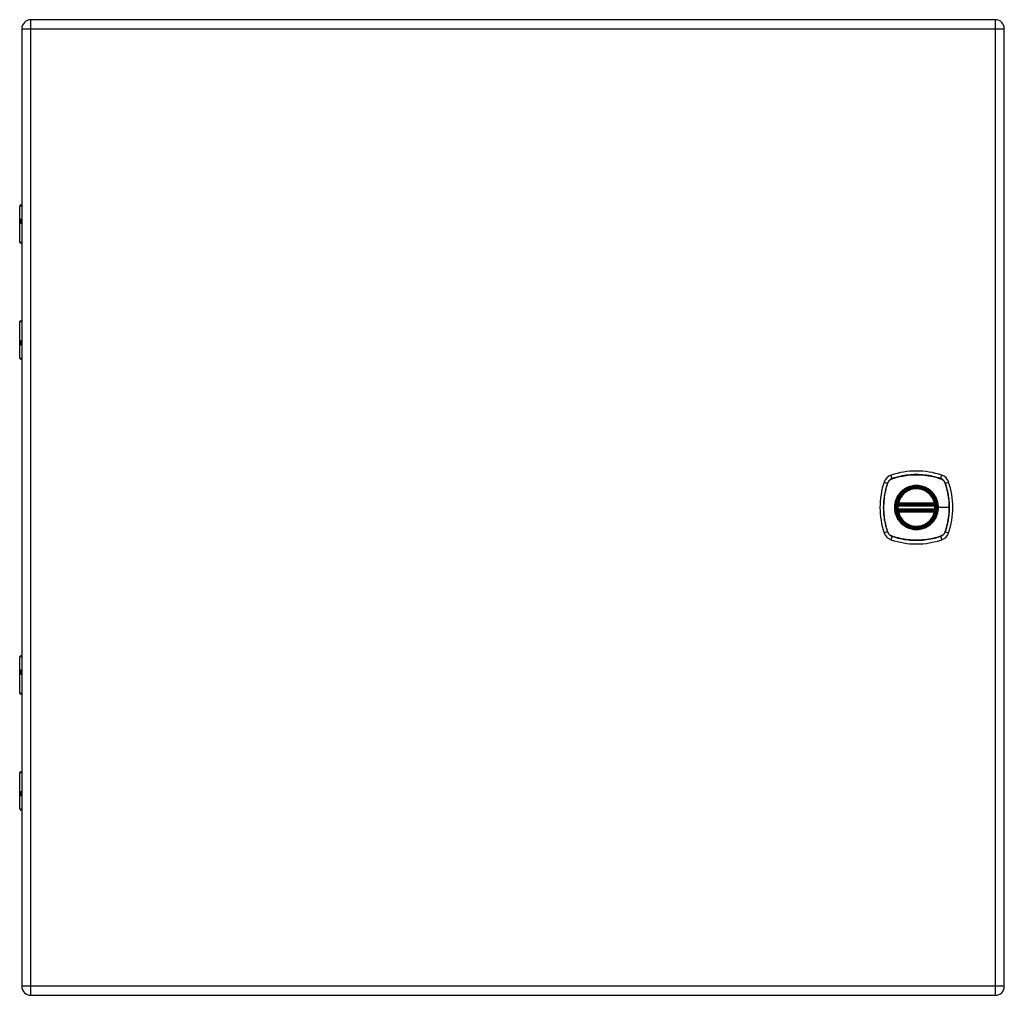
# Model space of a CAD drawing. Header units: inches. Extents: x 4 to 76.4, y 5.6 to 49.6.
# Tile 50 of 56: x 33.6 to 53, y 18.2 to 37.5. Entities that reach past the tile are written whole.
import ezdxf

# ---------------------------------------------------------------- set-up
doc = ezdxf.new("R2010")
doc.units = ezdxf.units.IN
doc.header["$LTSCALE"] = 4.856739
doc.header["$MEASUREMENT"] = 0
doc.layers.add('Visible Edges(ANSI)', color=7, linetype='Continuous', lineweight=25)
doc.layers.add('Visible Tangent Edges(ANSI)', color=7, linetype='Continuous', lineweight=25)

msp = doc.modelspace()

# ---------------------------------------------------------------- linework, layer by layer
at = {"layer": 'Visible Edges(ANSI)'}
for p, q in [((52.871, 37.506), (33.824, 37.506)), ((33.646, 37.328), (33.646, 18.421)), ((53.049, 18.421), (53.049, 37.328)), ((33.628, 33.849), (33.646, 33.849)), ((33.604, 33.113), (33.604, 33.825)), ((33.646, 33.552), (33.642, 33.552)), ((33.642, 33.499), (33.646, 33.499)), ((33.646, 33.093), (33.623, 33.093)), ((33.604, 30.826), (33.604, 31.539)), ((33.623, 31.558), (33.646, 31.558)), ((33.646, 31.152), (33.642, 31.152)), ((33.642, 31.099), (33.646, 31.099)), ((33.646, 30.802), (33.628, 30.802)), ((50.951, 27.923), (51.675, 27.923)), ((51.675, 27.827), (50.951, 27.827)), ((50.956, 27.947), (51.67, 27.947)), ((51.67, 27.803), (50.956, 27.803)), ((33.604, 24.211), (33.604, 24.923)), ((33.628, 24.947), (33.646, 24.947)), ((33.646, 24.65), (33.642, 24.65)), ((33.642, 24.597), (33.646, 24.597)), ((33.646, 24.192), (33.623, 24.192)), ((33.604, 21.924), (33.604, 22.637)), ((33.623, 22.656), (33.646, 22.656)), ((33.646, 22.25), (33.642, 22.25)), ((33.642, 22.198), (33.646, 22.198)), ((33.646, 21.9), (33.628, 21.9)), ((33.824, 18.243), (52.871, 18.243))]:
    msp.add_line(p, q, dxfattribs=at)
at = {"layer": 'Visible Edges(ANSI)', "flags": 128}
for points in [[(50.937, 27.94), (50.937, 27.94), (50.937, 27.94), (50.937, 27.94), (50.937, 27.939), (50.937, 27.939), (50.937, 27.938), (50.937, 27.937), (50.936, 27.936), (50.936, 27.935), (50.936, 27.934), (50.936, 27.933), (50.936, 27.931), (50.936, 27.93), (50.935, 27.928), (50.935, 27.927), (50.935, 27.925), (50.935, 27.923), (50.934, 27.922), (50.934, 27.92), (50.934, 27.918), (50.934, 27.916), (50.934, 27.914), (50.933, 27.912), (50.933, 27.91)], [(50.933, 27.84), (50.933, 27.838), (50.934, 27.836), (50.934, 27.835), (50.934, 27.833), (50.934, 27.831), (50.934, 27.829), (50.935, 27.827), (50.935, 27.825), (50.935, 27.824), (50.935, 27.822), (50.936, 27.821), (50.936, 27.819), (50.936, 27.818), (50.936, 27.817), (50.936, 27.815), (50.936, 27.814), (50.937, 27.814), (50.937, 27.813), (50.937, 27.812), (50.937, 27.811), (50.937, 27.811), (50.937, 27.811), (50.937, 27.811), (50.937, 27.81)], [(51.693, 27.91), (51.693, 27.912), (51.693, 27.914), (51.692, 27.916), (51.692, 27.918), (51.692, 27.92), (51.692, 27.922), (51.692, 27.923), (51.691, 27.925), (51.691, 27.927), (51.691, 27.928), (51.691, 27.93), (51.691, 27.931), (51.69, 27.933), (51.69, 27.934), (51.69, 27.935), (51.69, 27.936), (51.69, 27.937), (51.689, 27.938), (51.689, 27.939), (51.689, 27.939), (51.689, 27.94), (51.689, 27.94), (51.689, 27.94), (51.689, 27.94)], [(51.689, 27.81), (51.689, 27.811), (51.689, 27.811), (51.689, 27.811), (51.689, 27.811), (51.689, 27.812), (51.689, 27.813), (51.69, 27.814), (51.69, 27.814), (51.69, 27.815), (51.69, 27.817), (51.69, 27.818), (51.691, 27.819), (51.691, 27.821), (51.691, 27.822), (51.691, 27.824), (51.691, 27.825), (51.692, 27.827), (51.692, 27.829), (51.692, 27.831), (51.692, 27.833), (51.692, 27.835), (51.693, 27.836), (51.693, 27.838), (51.693, 27.84)]]:
    msp.add_lwpolyline(points, dxfattribs=at)
at = {"layer": 'Visible Edges(ANSI)'}
for radius in [0.39, 0.384]:
    msp.add_circle((51.313, 27.875), radius, dxfattribs=at)
for centre, radius, start, end in [((33.824, 37.328), 0.178, 90, 180), ((52.871, 37.328), 0.178, 0, 90), ((33.628, 33.825), 0.024, 90, 180), ((33.623, 33.113), 0.0192, 180, 270), ((33.623, 31.539), 0.0192, 90, 180), ((33.628, 30.826), 0.024, 180, 270), ((51.313, 27.035), 1.56, 71.2278, 108.7722), ((50.881, 28.308), 0.216, 108.7722, 161.2278), ((51.746, 28.308), 0.216, 18.7722, 71.2278), ((52.153, 27.875), 1.56, 161.2278, 198.7722), ((51.313, 27.875), 0.382, 13.6344, 166.3656), ((50.473, 27.875), 1.56, 341.2278, 18.7722), ((51.313, 27.875), 0.382, 174.7499, 185.2501), ((51.313, 27.875), 0.382, 166.3656, 170.216), ((50.951, 27.938), 0.0144, 170.216, 270), ((50.951, 27.813), 0.0144, 90, 189.784), ((51.313, 27.875), 0.382, 189.784, 193.6344), ((50.956, 27.962), 0.0144, 166.3656, 270), ((51.67, 27.962), 0.0144, 270, 13.6344), ((51.675, 27.938), 0.0144, 270, 9.784), ((51.675, 27.813), 0.0144, 350.216, 90), ((51.313, 27.875), 0.382, 9.784, 13.6344), ((51.313, 27.875), 0.382, 346.3656, 350.216), ((51.313, 27.875), 0.382, 354.7499, 5.2501), ((50.956, 27.789), 0.0144, 90, 193.6344), ((51.313, 27.875), 0.382, 193.6344, 346.3656), ((51.67, 27.789), 0.0144, 346.3656, 90), ((50.881, 27.443), 0.216, 198.7722, 251.2278), ((51.313, 28.715), 1.56, 251.2278, 288.7722), ((51.746, 27.443), 0.216, 288.7722, 341.2278), ((33.628, 24.923), 0.024, 90, 180), ((33.623, 24.211), 0.0192, 180, 270), ((33.623, 22.637), 0.0192, 90, 180), ((33.628, 21.924), 0.024, 180, 270), ((33.824, 18.421), 0.178, 180, 270), ((52.871, 18.421), 0.178, 270, 0)]:
    msp.add_arc(centre, radius, start, end, dxfattribs=at)
at = {"layer": 'Visible Tangent Edges(ANSI)'}
for p, q in [((33.824, 37.328), (33.824, 37.506)), ((52.871, 37.506), (52.871, 37.328)), ((33.646, 37.328), (33.824, 37.328)), ((33.824, 37.328), (52.871, 37.328)), ((33.824, 18.421), (33.824, 37.328)), ((52.871, 37.328), (53.049, 37.328)), ((52.871, 37.328), (52.871, 18.421)), ((33.646, 33.825), (33.604, 33.825)), ((33.632, 33.564), (33.646, 33.564)), ((33.646, 33.487), (33.632, 33.487)), ((33.604, 33.113), (33.646, 33.113)), ((33.646, 31.539), (33.604, 31.539)), ((33.632, 31.164), (33.646, 31.164)), ((33.646, 31.087), (33.632, 31.087)), ((33.604, 30.826), (33.646, 30.826)), ((50.834, 28.445), (50.811, 28.512)), ((50.835, 28.443), (50.835, 28.443)), ((51.791, 28.443), (51.791, 28.443)), ((51.792, 28.445), (51.815, 28.512)), ((50.676, 28.377), (50.743, 28.354)), ((50.746, 28.353), (50.746, 28.354)), ((51.881, 28.354), (51.881, 28.353)), ((51.883, 28.354), (51.95, 28.377)), ((50.948, 27.909), (50.933, 27.91)), ((50.948, 27.842), (50.933, 27.84)), ((50.944, 27.939), (50.937, 27.94)), ((50.937, 27.81), (50.944, 27.812)), ((50.942, 27.965), (50.956, 27.962)), ((50.948, 27.909), (51.679, 27.909)), ((51.679, 27.842), (50.948, 27.842)), ((50.951, 27.923), (50.951, 27.936)), ((50.951, 27.815), (50.951, 27.827)), ((50.956, 27.947), (50.956, 27.962)), ((51.67, 27.962), (50.956, 27.962)), ((50.956, 27.935), (50.956, 27.947)), ((50.956, 27.935), (51.67, 27.935)), ((50.956, 27.803), (50.956, 27.815)), ((51.67, 27.815), (50.956, 27.815)), ((51.67, 27.962), (51.684, 27.965)), ((51.67, 27.962), (51.67, 27.947)), ((51.67, 27.947), (51.67, 27.935)), ((51.67, 27.815), (51.67, 27.803)), ((51.675, 27.936), (51.675, 27.923)), ((51.675, 27.827), (51.675, 27.815)), ((51.693, 27.91), (51.679, 27.909)), ((51.693, 27.84), (51.679, 27.842)), ((51.689, 27.94), (51.682, 27.939)), ((51.682, 27.812), (51.689, 27.81)), ((51.742, 27.875), (51.748, 27.875)), ((51.96, 27.875), (51.748, 27.875)), ((50.956, 27.789), (50.942, 27.785)), ((50.956, 27.789), (50.956, 27.803)), ((50.956, 27.789), (51.67, 27.789)), ((51.67, 27.803), (51.67, 27.789)), ((51.684, 27.785), (51.67, 27.789)), ((50.743, 27.396), (50.676, 27.373)), ((50.746, 27.397), (50.746, 27.397)), ((50.834, 27.305), (50.811, 27.238)), ((50.835, 27.308), (50.835, 27.308)), ((51.791, 27.308), (51.791, 27.308)), ((51.792, 27.305), (51.815, 27.238)), ((51.881, 27.397), (51.881, 27.397)), ((51.883, 27.396), (51.95, 27.373)), ((33.646, 24.923), (33.604, 24.923)), ((33.632, 24.662), (33.646, 24.662)), ((33.646, 24.585), (33.632, 24.585)), ((33.604, 24.211), (33.646, 24.211)), ((33.646, 22.637), (33.604, 22.637)), ((33.632, 22.262), (33.646, 22.262)), ((33.646, 22.186), (33.632, 22.186)), ((33.604, 21.924), (33.646, 21.924)), ((33.824, 18.421), (33.646, 18.421)), ((33.824, 18.243), (33.824, 18.421)), ((52.871, 18.421), (33.824, 18.421)), ((52.871, 18.421), (52.871, 18.243)), ((53.049, 18.421), (52.871, 18.421))]:
    msp.add_line(p, q, dxfattribs=at)
at = {"layer": 'Visible Tangent Edges(ANSI)', "flags": 128}
for points in [[(33.632, 33.564), (33.629, 33.563), (33.627, 33.563), (33.624, 33.561), (33.622, 33.559), (33.621, 33.556), (33.619, 33.553), (33.618, 33.549), (33.617, 33.545), (33.616, 33.541), (33.615, 33.536), (33.615, 33.53), (33.615, 33.525), (33.615, 33.52), (33.615, 33.515), (33.616, 33.51), (33.617, 33.505), (33.618, 33.501), (33.619, 33.497), (33.621, 33.494), (33.622, 33.492), (33.624, 33.489), (33.627, 33.488), (33.629, 33.487), (33.632, 33.487)], [(33.642, 33.499), (33.64, 33.499), (33.638, 33.5), (33.635, 33.501), (33.633, 33.502), (33.632, 33.504), (33.63, 33.506), (33.629, 33.509), (33.628, 33.512), (33.627, 33.515), (33.626, 33.518), (33.626, 33.522), (33.626, 33.525), (33.626, 33.529), (33.626, 33.532), (33.627, 33.536), (33.628, 33.539), (33.629, 33.542), (33.63, 33.544), (33.632, 33.547), (33.633, 33.548), (33.635, 33.55), (33.638, 33.551), (33.64, 33.551), (33.642, 33.552)], [(33.632, 31.164), (33.629, 31.164), (33.627, 31.163), (33.624, 31.162), (33.622, 31.16), (33.621, 31.157), (33.619, 31.154), (33.618, 31.15), (33.617, 31.146), (33.616, 31.141), (33.615, 31.136), (33.615, 31.131), (33.615, 31.126), (33.615, 31.121), (33.615, 31.115), (33.616, 31.111), (33.617, 31.106), (33.618, 31.102), (33.619, 31.098), (33.621, 31.095), (33.622, 31.092), (33.624, 31.09), (33.627, 31.089), (33.629, 31.088), (33.632, 31.087)], [(33.642, 31.099), (33.64, 31.1), (33.638, 31.1), (33.635, 31.101), (33.633, 31.103), (33.632, 31.104), (33.63, 31.107), (33.629, 31.109), (33.628, 31.112), (33.627, 31.115), (33.626, 31.119), (33.626, 31.122), (33.626, 31.126), (33.626, 31.129), (33.626, 31.133), (33.627, 31.136), (33.628, 31.14), (33.629, 31.142), (33.63, 31.145), (33.632, 31.147), (33.633, 31.149), (33.635, 31.15), (33.638, 31.151), (33.64, 31.152), (33.642, 31.152)], [(50.834, 28.445), (50.829, 28.443), (50.824, 28.441), (50.819, 28.439), (50.814, 28.437), (50.809, 28.434), (50.804, 28.431), (50.799, 28.428), (50.795, 28.425), (50.79, 28.422), (50.786, 28.418), (50.782, 28.414), (50.778, 28.411), (50.774, 28.407), (50.77, 28.402), (50.767, 28.398), (50.763, 28.394), (50.76, 28.389), (50.757, 28.384), (50.754, 28.38), (50.752, 28.375), (50.749, 28.37), (50.747, 28.365), (50.745, 28.36), (50.743, 28.354)], [(50.746, 28.354), (50.748, 28.359), (50.75, 28.364), (50.752, 28.369), (50.754, 28.374), (50.757, 28.378), (50.76, 28.383), (50.763, 28.387), (50.766, 28.392), (50.769, 28.396), (50.773, 28.4), (50.776, 28.404), (50.78, 28.408), (50.784, 28.412), (50.788, 28.416), (50.792, 28.419), (50.796, 28.423), (50.801, 28.426), (50.805, 28.429), (50.81, 28.431), (50.815, 28.434), (50.82, 28.436), (50.825, 28.439), (50.83, 28.441), (50.835, 28.443)], [(51.792, 28.445), (51.754, 28.458), (51.715, 28.469), (51.675, 28.48), (51.636, 28.489), (51.596, 28.497), (51.555, 28.504), (51.515, 28.51), (51.475, 28.515), (51.434, 28.519), (51.393, 28.522), (51.353, 28.523), (51.312, 28.524), (51.272, 28.523), (51.231, 28.522), (51.191, 28.519), (51.15, 28.515), (51.11, 28.51), (51.07, 28.504), (51.03, 28.497), (50.99, 28.489), (50.951, 28.479), (50.911, 28.469), (50.873, 28.458), (50.834, 28.445)], [(50.835, 28.443), (50.874, 28.455), (50.913, 28.467), (50.952, 28.477), (50.991, 28.487), (51.031, 28.495), (51.07, 28.502), (51.11, 28.508), (51.151, 28.513), (51.191, 28.517), (51.231, 28.52), (51.272, 28.522), (51.312, 28.522), (51.353, 28.522), (51.393, 28.52), (51.434, 28.517), (51.474, 28.513), (51.515, 28.508), (51.555, 28.502), (51.595, 28.495), (51.635, 28.487), (51.674, 28.477), (51.714, 28.467), (51.752, 28.455), (51.791, 28.443)], [(51.791, 28.443), (51.797, 28.441), (51.802, 28.439), (51.807, 28.436), (51.811, 28.434), (51.816, 28.431), (51.821, 28.429), (51.825, 28.426), (51.83, 28.423), (51.834, 28.419), (51.838, 28.416), (51.842, 28.412), (51.846, 28.408), (51.85, 28.404), (51.854, 28.4), (51.857, 28.396), (51.86, 28.392), (51.864, 28.387), (51.866, 28.383), (51.869, 28.378), (51.872, 28.374), (51.874, 28.369), (51.877, 28.364), (51.879, 28.359), (51.881, 28.354)], [(51.883, 28.354), (51.881, 28.36), (51.879, 28.365), (51.877, 28.37), (51.874, 28.375), (51.872, 28.38), (51.869, 28.384), (51.866, 28.389), (51.863, 28.394), (51.859, 28.398), (51.856, 28.402), (51.852, 28.407), (51.848, 28.411), (51.844, 28.414), (51.84, 28.418), (51.836, 28.422), (51.832, 28.425), (51.827, 28.428), (51.822, 28.431), (51.818, 28.434), (51.813, 28.437), (51.808, 28.439), (51.803, 28.441), (51.798, 28.443), (51.792, 28.445)], [(50.743, 28.354), (50.731, 28.316), (50.719, 28.277), (50.709, 28.237), (50.7, 28.198), (50.691, 28.158), (50.684, 28.118), (50.678, 28.077), (50.673, 28.037), (50.669, 27.996), (50.667, 27.956), (50.665, 27.915), (50.664, 27.874), (50.665, 27.834), (50.667, 27.793), (50.67, 27.753), (50.673, 27.712), (50.678, 27.672), (50.684, 27.632), (50.691, 27.592), (50.7, 27.552), (50.709, 27.513), (50.719, 27.474), (50.731, 27.435), (50.743, 27.396)], [(50.746, 27.397), (50.733, 27.436), (50.722, 27.475), (50.711, 27.514), (50.702, 27.553), (50.693, 27.593), (50.686, 27.633), (50.68, 27.673), (50.675, 27.713), (50.671, 27.753), (50.668, 27.793), (50.667, 27.834), (50.666, 27.874), (50.667, 27.915), (50.668, 27.955), (50.671, 27.996), (50.675, 28.036), (50.68, 28.077), (50.686, 28.117), (50.693, 28.157), (50.702, 28.197), (50.711, 28.236), (50.721, 28.276), (50.733, 28.315), (50.746, 28.353)], [(51.742, 27.875), (51.732, 27.78), (51.7, 27.689), (51.649, 27.607), (51.581, 27.539), (51.499, 27.488), (51.408, 27.457), (51.313, 27.446), (51.217, 27.457), (51.126, 27.489), (51.045, 27.54), (50.977, 27.608), (50.926, 27.689), (50.895, 27.78), (50.884, 27.875), (50.895, 27.971), (50.927, 28.062), (50.978, 28.144), (51.045, 28.211), (51.127, 28.262), (51.218, 28.294), (51.313, 28.304), (51.409, 28.294), (51.5, 28.262), (51.581, 28.211), (51.649, 28.143), (51.7, 28.062), (51.732, 27.971), (51.742, 27.875)], [(51.036, 28.21), (51.033, 28.208), (51.031, 28.206), (51.028, 28.203), (51.025, 28.201), (51.023, 28.199), (51.02, 28.197), (51.018, 28.194), (51.015, 28.192), (51.013, 28.19), (51.011, 28.187), (51.008, 28.185), (51.006, 28.183), (51.003, 28.18), (51.001, 28.178), (50.999, 28.175), (50.996, 28.173), (50.994, 28.17), (50.992, 28.168), (50.989, 28.165), (50.987, 28.163), (50.985, 28.16), (50.983, 28.158), (50.981, 28.155), (50.978, 28.153)], [(51.591, 28.21), (51.571, 28.225), (51.55, 28.24), (51.529, 28.253), (51.507, 28.265), (51.484, 28.275), (51.461, 28.284), (51.437, 28.292), (51.413, 28.299), (51.388, 28.304), (51.363, 28.307), (51.338, 28.31), (51.313, 28.31), (51.288, 28.31), (51.263, 28.307), (51.238, 28.304), (51.213, 28.299), (51.189, 28.292), (51.165, 28.284), (51.142, 28.275), (51.119, 28.265), (51.097, 28.253), (51.076, 28.24), (51.055, 28.225), (51.036, 28.21)], [(51.648, 28.153), (51.646, 28.155), (51.643, 28.158), (51.641, 28.16), (51.639, 28.163), (51.637, 28.165), (51.635, 28.168), (51.632, 28.17), (51.63, 28.173), (51.628, 28.175), (51.625, 28.178), (51.623, 28.18), (51.62, 28.183), (51.618, 28.185), (51.616, 28.187), (51.613, 28.19), (51.611, 28.192), (51.608, 28.194), (51.606, 28.197), (51.603, 28.199), (51.601, 28.201), (51.598, 28.203), (51.596, 28.206), (51.593, 28.208), (51.591, 28.21)], [(51.881, 28.353), (51.887, 28.334), (51.893, 28.315), (51.899, 28.295), (51.905, 28.276), (51.91, 28.256), (51.915, 28.237), (51.92, 28.217), (51.925, 28.197), (51.929, 28.178), (51.933, 28.158), (51.937, 28.138), (51.94, 28.118), (51.943, 28.098), (51.946, 28.078), (51.949, 28.057), (51.951, 28.037), (51.953, 28.017), (51.955, 27.997), (51.957, 27.977), (51.958, 27.956), (51.959, 27.936), (51.96, 27.916), (51.96, 27.896), (51.96, 27.875)], [(51.883, 27.396), (51.896, 27.435), (51.907, 27.474), (51.917, 27.513), (51.927, 27.553), (51.935, 27.593), (51.942, 27.633), (51.948, 27.673), (51.953, 27.714), (51.957, 27.754), (51.96, 27.795), (51.961, 27.835), (51.962, 27.876), (51.961, 27.916), (51.96, 27.957), (51.957, 27.998), (51.953, 28.038), (51.948, 28.078), (51.942, 28.119), (51.935, 28.159), (51.927, 28.198), (51.917, 28.238), (51.907, 28.277), (51.896, 28.316), (51.883, 28.354)], [(50.978, 28.153), (50.963, 28.133), (50.949, 28.112), (50.936, 28.091), (50.924, 28.069), (50.913, 28.046), (50.904, 28.023), (50.896, 27.999), (50.89, 27.975), (50.885, 27.95), (50.881, 27.925), (50.879, 27.9), (50.878, 27.875), (50.879, 27.85), (50.881, 27.825), (50.885, 27.8), (50.89, 27.776), (50.896, 27.751), (50.904, 27.728), (50.913, 27.704), (50.924, 27.681), (50.936, 27.659), (50.949, 27.638), (50.963, 27.618), (50.978, 27.598)], [(51.748, 27.875), (51.748, 27.888), (51.747, 27.9), (51.746, 27.913), (51.745, 27.925), (51.744, 27.938), (51.742, 27.95), (51.739, 27.963), (51.737, 27.975), (51.733, 27.987), (51.73, 27.999), (51.726, 28.011), (51.722, 28.023), (51.718, 28.034), (51.713, 28.046), (51.708, 28.058), (51.703, 28.069), (51.697, 28.08), (51.691, 28.091), (51.684, 28.102), (51.678, 28.112), (51.671, 28.123), (51.663, 28.133), (51.656, 28.143), (51.648, 28.153)], [(50.942, 27.965), (50.942, 27.964), (50.942, 27.963), (50.942, 27.962), (50.941, 27.961), (50.941, 27.959), (50.941, 27.958), (50.941, 27.957), (50.941, 27.956), (50.941, 27.955), (50.941, 27.954), (50.941, 27.953), (50.941, 27.951), (50.941, 27.95), (50.941, 27.949), (50.941, 27.948), (50.942, 27.947), (50.942, 27.946), (50.942, 27.945), (50.942, 27.944), (50.943, 27.943), (50.943, 27.942), (50.944, 27.941), (50.944, 27.94), (50.944, 27.939)], [(50.944, 27.812), (50.944, 27.811), (50.944, 27.81), (50.943, 27.809), (50.943, 27.808), (50.942, 27.807), (50.942, 27.806), (50.942, 27.805), (50.942, 27.804), (50.941, 27.803), (50.941, 27.801), (50.941, 27.8), (50.941, 27.799), (50.941, 27.798), (50.941, 27.797), (50.941, 27.796), (50.941, 27.795), (50.941, 27.793), (50.941, 27.792), (50.941, 27.791), (50.941, 27.79), (50.942, 27.789), (50.942, 27.788), (50.942, 27.786), (50.942, 27.785)], [(50.944, 27.939), (50.945, 27.939), (50.945, 27.938), (50.945, 27.938), (50.945, 27.938), (50.946, 27.938), (50.946, 27.938), (50.946, 27.938), (50.946, 27.937), (50.947, 27.937), (50.947, 27.937), (50.947, 27.937), (50.948, 27.937), (50.948, 27.937), (50.948, 27.937), (50.948, 27.936), (50.949, 27.936), (50.949, 27.936), (50.949, 27.936), (50.95, 27.936), (50.95, 27.936), (50.95, 27.936), (50.951, 27.936), (50.951, 27.936), (50.951, 27.936)], [(50.951, 27.815), (50.951, 27.815), (50.951, 27.815), (50.95, 27.815), (50.95, 27.815), (50.95, 27.815), (50.949, 27.814), (50.949, 27.814), (50.949, 27.814), (50.948, 27.814), (50.948, 27.814), (50.948, 27.814), (50.948, 27.814), (50.947, 27.814), (50.947, 27.813), (50.947, 27.813), (50.946, 27.813), (50.946, 27.813), (50.946, 27.813), (50.946, 27.813), (50.945, 27.812), (50.945, 27.812), (50.945, 27.812), (50.945, 27.812), (50.944, 27.812)], [(50.948, 27.909), (50.948, 27.91), (50.948, 27.911), (50.948, 27.912), (50.948, 27.913), (50.949, 27.913), (50.949, 27.914), (50.949, 27.915), (50.949, 27.916), (50.949, 27.917), (50.95, 27.918), (50.95, 27.918), (50.95, 27.919), (50.95, 27.92), (50.95, 27.92), (50.951, 27.921), (50.951, 27.921), (50.951, 27.922), (50.951, 27.922), (50.951, 27.922), (50.951, 27.923), (50.951, 27.923), (50.951, 27.923), (50.951, 27.923), (50.951, 27.923)], [(50.951, 27.827), (50.951, 27.827), (50.951, 27.827), (50.951, 27.828), (50.951, 27.828), (50.951, 27.828), (50.951, 27.828), (50.951, 27.829), (50.951, 27.829), (50.951, 27.83), (50.95, 27.83), (50.95, 27.831), (50.95, 27.832), (50.95, 27.832), (50.95, 27.833), (50.949, 27.834), (50.949, 27.834), (50.949, 27.835), (50.949, 27.836), (50.949, 27.837), (50.948, 27.838), (50.948, 27.839), (50.948, 27.84), (50.948, 27.841), (50.948, 27.842)], [(50.951, 27.936), (50.952, 27.936), (50.952, 27.936), (50.952, 27.936), (50.952, 27.935), (50.952, 27.935), (50.953, 27.935), (50.953, 27.935), (50.953, 27.935), (50.953, 27.935), (50.953, 27.935), (50.954, 27.935), (50.954, 27.935), (50.954, 27.935), (50.954, 27.935), (50.954, 27.935), (50.955, 27.935), (50.955, 27.935), (50.955, 27.935), (50.955, 27.935), (50.956, 27.935), (50.956, 27.935), (50.956, 27.935), (50.956, 27.935), (50.956, 27.935)], [(50.956, 27.815), (50.956, 27.815), (50.956, 27.815), (50.956, 27.815), (50.956, 27.815), (50.955, 27.815), (50.955, 27.815), (50.955, 27.815), (50.955, 27.815), (50.954, 27.815), (50.954, 27.815), (50.954, 27.815), (50.954, 27.815), (50.954, 27.815), (50.953, 27.815), (50.953, 27.815), (50.953, 27.815), (50.953, 27.815), (50.953, 27.815), (50.952, 27.815), (50.952, 27.815), (50.952, 27.815), (50.952, 27.815), (50.952, 27.815), (50.951, 27.815)], [(51.648, 27.598), (51.656, 27.608), (51.663, 27.618), (51.671, 27.628), (51.678, 27.638), (51.684, 27.649), (51.691, 27.66), (51.697, 27.671), (51.703, 27.682), (51.708, 27.693), (51.713, 27.705), (51.718, 27.716), (51.722, 27.728), (51.726, 27.74), (51.73, 27.752), (51.734, 27.764), (51.737, 27.776), (51.739, 27.788), (51.742, 27.8), (51.744, 27.813), (51.745, 27.825), (51.747, 27.838), (51.747, 27.85), (51.748, 27.863), (51.748, 27.875)], [(51.67, 27.935), (51.67, 27.935), (51.67, 27.935), (51.671, 27.935), (51.671, 27.935), (51.671, 27.935), (51.671, 27.935), (51.671, 27.935), (51.672, 27.935), (51.672, 27.935), (51.672, 27.935), (51.672, 27.935), (51.672, 27.935), (51.673, 27.935), (51.673, 27.935), (51.673, 27.935), (51.673, 27.935), (51.673, 27.935), (51.674, 27.935), (51.674, 27.935), (51.674, 27.935), (51.674, 27.936), (51.674, 27.936), (51.675, 27.936), (51.675, 27.936)], [(51.675, 27.815), (51.675, 27.815), (51.674, 27.815), (51.674, 27.815), (51.674, 27.815), (51.674, 27.815), (51.674, 27.815), (51.673, 27.815), (51.673, 27.815), (51.673, 27.815), (51.673, 27.815), (51.673, 27.815), (51.672, 27.815), (51.672, 27.815), (51.672, 27.815), (51.672, 27.815), (51.672, 27.815), (51.671, 27.815), (51.671, 27.815), (51.671, 27.815), (51.671, 27.815), (51.671, 27.815), (51.67, 27.815), (51.67, 27.815), (51.67, 27.815)], [(51.675, 27.936), (51.675, 27.936), (51.676, 27.936), (51.676, 27.936), (51.676, 27.936), (51.677, 27.936), (51.677, 27.936), (51.677, 27.936), (51.677, 27.936), (51.678, 27.936), (51.678, 27.937), (51.678, 27.937), (51.679, 27.937), (51.679, 27.937), (51.679, 27.937), (51.68, 27.937), (51.68, 27.937), (51.68, 27.938), (51.68, 27.938), (51.681, 27.938), (51.681, 27.938), (51.681, 27.938), (51.681, 27.938), (51.682, 27.939), (51.682, 27.939)], [(51.675, 27.923), (51.675, 27.923), (51.675, 27.923), (51.675, 27.923), (51.675, 27.923), (51.675, 27.922), (51.675, 27.922), (51.675, 27.922), (51.676, 27.921), (51.676, 27.921), (51.676, 27.92), (51.676, 27.92), (51.676, 27.919), (51.676, 27.918), (51.677, 27.918), (51.677, 27.917), (51.677, 27.916), (51.677, 27.915), (51.678, 27.914), (51.678, 27.913), (51.678, 27.913), (51.678, 27.912), (51.678, 27.911), (51.679, 27.91), (51.679, 27.909)], [(51.679, 27.842), (51.679, 27.841), (51.678, 27.84), (51.678, 27.839), (51.678, 27.838), (51.678, 27.837), (51.678, 27.836), (51.677, 27.835), (51.677, 27.834), (51.677, 27.834), (51.677, 27.833), (51.676, 27.832), (51.676, 27.832), (51.676, 27.831), (51.676, 27.83), (51.676, 27.83), (51.676, 27.829), (51.675, 27.829), (51.675, 27.828), (51.675, 27.828), (51.675, 27.828), (51.675, 27.828), (51.675, 27.827), (51.675, 27.827), (51.675, 27.827)], [(51.682, 27.812), (51.682, 27.812), (51.681, 27.812), (51.681, 27.812), (51.681, 27.812), (51.681, 27.813), (51.68, 27.813), (51.68, 27.813), (51.68, 27.813), (51.68, 27.813), (51.679, 27.813), (51.679, 27.814), (51.679, 27.814), (51.678, 27.814), (51.678, 27.814), (51.678, 27.814), (51.677, 27.814), (51.677, 27.814), (51.677, 27.814), (51.677, 27.815), (51.676, 27.815), (51.676, 27.815), (51.676, 27.815), (51.675, 27.815), (51.675, 27.815)], [(51.682, 27.939), (51.682, 27.94), (51.683, 27.941), (51.683, 27.942), (51.684, 27.943), (51.684, 27.944), (51.684, 27.945), (51.684, 27.946), (51.685, 27.947), (51.685, 27.948), (51.685, 27.949), (51.685, 27.95), (51.685, 27.951), (51.685, 27.953), (51.685, 27.954), (51.685, 27.955), (51.685, 27.956), (51.685, 27.957), (51.685, 27.958), (51.685, 27.959), (51.685, 27.961), (51.685, 27.962), (51.684, 27.963), (51.684, 27.964), (51.684, 27.965)], [(51.684, 27.785), (51.684, 27.786), (51.684, 27.788), (51.685, 27.789), (51.685, 27.79), (51.685, 27.791), (51.685, 27.792), (51.685, 27.793), (51.685, 27.795), (51.685, 27.796), (51.685, 27.797), (51.685, 27.798), (51.685, 27.799), (51.685, 27.8), (51.685, 27.801), (51.685, 27.803), (51.685, 27.804), (51.684, 27.805), (51.684, 27.806), (51.684, 27.807), (51.684, 27.808), (51.683, 27.809), (51.683, 27.81), (51.682, 27.811), (51.682, 27.812)], [(51.96, 27.875), (51.96, 27.855), (51.96, 27.835), (51.959, 27.815), (51.958, 27.794), (51.957, 27.774), (51.955, 27.754), (51.953, 27.734), (51.951, 27.714), (51.949, 27.693), (51.946, 27.673), (51.943, 27.653), (51.94, 27.633), (51.937, 27.613), (51.933, 27.593), (51.929, 27.573), (51.925, 27.553), (51.92, 27.534), (51.915, 27.514), (51.91, 27.494), (51.905, 27.475), (51.899, 27.455), (51.893, 27.436), (51.887, 27.417), (51.881, 27.397)], [(50.978, 27.598), (50.981, 27.595), (50.983, 27.593), (50.985, 27.59), (50.987, 27.588), (50.989, 27.585), (50.992, 27.583), (50.994, 27.58), (50.996, 27.578), (50.999, 27.575), (51.001, 27.573), (51.003, 27.57), (51.006, 27.568), (51.008, 27.566), (51.011, 27.563), (51.013, 27.561), (51.015, 27.558), (51.018, 27.556), (51.02, 27.554), (51.023, 27.552), (51.025, 27.549), (51.028, 27.547), (51.031, 27.545), (51.033, 27.543), (51.036, 27.541)], [(51.036, 27.541), (51.055, 27.525), (51.076, 27.511), (51.097, 27.498), (51.12, 27.486), (51.142, 27.475), (51.166, 27.466), (51.19, 27.458), (51.214, 27.452), (51.238, 27.447), (51.263, 27.443), (51.288, 27.441), (51.313, 27.44), (51.338, 27.441), (51.363, 27.443), (51.388, 27.447), (51.413, 27.452), (51.437, 27.458), (51.461, 27.466), (51.484, 27.475), (51.507, 27.486), (51.529, 27.498), (51.55, 27.511), (51.571, 27.525), (51.591, 27.541)], [(51.591, 27.541), (51.593, 27.543), (51.596, 27.545), (51.598, 27.547), (51.601, 27.549), (51.603, 27.552), (51.606, 27.554), (51.608, 27.556), (51.611, 27.558), (51.613, 27.561), (51.616, 27.563), (51.618, 27.565), (51.62, 27.568), (51.623, 27.57), (51.625, 27.573), (51.628, 27.575), (51.63, 27.578), (51.632, 27.58), (51.634, 27.583), (51.637, 27.585), (51.639, 27.588), (51.641, 27.59), (51.643, 27.593), (51.646, 27.595), (51.648, 27.598)], [(50.743, 27.396), (50.745, 27.391), (50.747, 27.386), (50.749, 27.381), (50.752, 27.376), (50.754, 27.371), (50.757, 27.366), (50.76, 27.361), (50.763, 27.357), (50.767, 27.352), (50.77, 27.348), (50.774, 27.344), (50.778, 27.34), (50.782, 27.336), (50.786, 27.333), (50.79, 27.329), (50.795, 27.326), (50.799, 27.322), (50.804, 27.319), (50.809, 27.317), (50.814, 27.314), (50.819, 27.312), (50.824, 27.309), (50.829, 27.307), (50.834, 27.305)], [(50.835, 27.308), (50.83, 27.31), (50.825, 27.312), (50.82, 27.314), (50.815, 27.316), (50.81, 27.319), (50.805, 27.322), (50.801, 27.325), (50.796, 27.328), (50.792, 27.331), (50.788, 27.335), (50.784, 27.338), (50.78, 27.342), (50.776, 27.346), (50.773, 27.35), (50.769, 27.354), (50.766, 27.359), (50.763, 27.363), (50.76, 27.368), (50.757, 27.372), (50.754, 27.377), (50.752, 27.382), (50.75, 27.387), (50.748, 27.392), (50.746, 27.397)], [(50.834, 27.305), (50.873, 27.293), (50.912, 27.281), (50.951, 27.271), (50.991, 27.262), (51.031, 27.253), (51.071, 27.246), (51.111, 27.24), (51.152, 27.235), (51.192, 27.232), (51.233, 27.229), (51.273, 27.227), (51.314, 27.227), (51.355, 27.227), (51.395, 27.229), (51.436, 27.232), (51.476, 27.236), (51.516, 27.24), (51.556, 27.247), (51.596, 27.254), (51.636, 27.262), (51.676, 27.271), (51.715, 27.281), (51.754, 27.293), (51.792, 27.305)], [(51.791, 27.308), (51.752, 27.295), (51.714, 27.284), (51.675, 27.273), (51.635, 27.264), (51.596, 27.256), (51.556, 27.248), (51.516, 27.242), (51.476, 27.237), (51.435, 27.233), (51.395, 27.231), (51.354, 27.229), (51.314, 27.228), (51.274, 27.229), (51.233, 27.23), (51.192, 27.233), (51.152, 27.237), (51.112, 27.242), (51.071, 27.248), (51.031, 27.255), (50.991, 27.264), (50.952, 27.273), (50.913, 27.284), (50.874, 27.295), (50.835, 27.308)], [(51.881, 27.397), (51.879, 27.392), (51.877, 27.387), (51.874, 27.382), (51.872, 27.377), (51.869, 27.372), (51.866, 27.368), (51.864, 27.363), (51.86, 27.359), (51.857, 27.354), (51.854, 27.35), (51.85, 27.346), (51.846, 27.342), (51.842, 27.338), (51.838, 27.335), (51.834, 27.331), (51.83, 27.328), (51.825, 27.325), (51.821, 27.322), (51.816, 27.319), (51.811, 27.316), (51.807, 27.314), (51.802, 27.312), (51.797, 27.31), (51.791, 27.308)], [(51.792, 27.305), (51.798, 27.307), (51.803, 27.309), (51.808, 27.312), (51.813, 27.314), (51.818, 27.317), (51.822, 27.319), (51.827, 27.322), (51.832, 27.326), (51.836, 27.329), (51.84, 27.333), (51.844, 27.336), (51.848, 27.34), (51.852, 27.344), (51.856, 27.348), (51.859, 27.352), (51.863, 27.357), (51.866, 27.361), (51.869, 27.366), (51.872, 27.371), (51.874, 27.376), (51.877, 27.381), (51.879, 27.386), (51.881, 27.391), (51.883, 27.396)], [(33.632, 24.662), (33.629, 24.662), (33.627, 24.661), (33.624, 24.659), (33.622, 24.657), (33.621, 24.655), (33.619, 24.651), (33.618, 24.648), (33.617, 24.643), (33.616, 24.639), (33.615, 24.634), (33.615, 24.629), (33.615, 24.623), (33.615, 24.618), (33.615, 24.613), (33.616, 24.608), (33.617, 24.604), (33.618, 24.599), (33.619, 24.596), (33.621, 24.592), (33.622, 24.59), (33.624, 24.588), (33.627, 24.586), (33.629, 24.585), (33.632, 24.585)], [(33.642, 24.597), (33.64, 24.597), (33.638, 24.598), (33.635, 24.599), (33.633, 24.6), (33.632, 24.602), (33.63, 24.604), (33.629, 24.607), (33.628, 24.61), (33.627, 24.613), (33.626, 24.616), (33.626, 24.62), (33.626, 24.623), (33.626, 24.627), (33.626, 24.631), (33.627, 24.634), (33.628, 24.637), (33.629, 24.64), (33.63, 24.643), (33.632, 24.645), (33.633, 24.647), (33.635, 24.648), (33.638, 24.649), (33.64, 24.65), (33.642, 24.65)], [(33.632, 22.262), (33.629, 22.262), (33.627, 22.261), (33.624, 22.26), (33.622, 22.258), (33.621, 22.255), (33.619, 22.252), (33.618, 22.248), (33.617, 22.244), (33.616, 22.239), (33.615, 22.234), (33.615, 22.229), (33.615, 22.224), (33.615, 22.219), (33.615, 22.214), (33.616, 22.209), (33.617, 22.204), (33.618, 22.2), (33.619, 22.196), (33.621, 22.193), (33.622, 22.19), (33.624, 22.188), (33.627, 22.187), (33.629, 22.186), (33.632, 22.186)], [(33.642, 22.198), (33.64, 22.198), (33.638, 22.198), (33.635, 22.199), (33.633, 22.201), (33.632, 22.203), (33.63, 22.205), (33.629, 22.207), (33.628, 22.21), (33.627, 22.214), (33.626, 22.217), (33.626, 22.221), (33.626, 22.224), (33.626, 22.228), (33.626, 22.231), (33.627, 22.235), (33.628, 22.238), (33.629, 22.241), (33.63, 22.243), (33.632, 22.245), (33.633, 22.247), (33.635, 22.249), (33.638, 22.25), (33.64, 22.25), (33.642, 22.25)]]:
    msp.add_lwpolyline(points, dxfattribs=at)
at = {"layer": 'Visible Tangent Edges(ANSI)'}
for radius in [0.422, 0.417, 0.397, 0.395]:
    msp.add_circle((51.313, 27.875), radius, dxfattribs=at)
for start, end in [(13.6344, 166.3656), (174.7499, 185.2501), (354.7499, 5.2501), (193.6344, 346.3656)]:
    msp.add_arc((51.313, 27.875), 0.367, start, end, dxfattribs=at)
for centre, major_axis, ratio, start_param, end_param in [((33.642, 33.564), (0, -0.012), 0.879139, 4.712389, 6.283185), ((33.642, 33.487), (0, 0.012), 0.879139, 0, 1.570796), ((33.642, 31.164), (0, -0.012), 0.879139, 4.712389, 6.283185), ((33.642, 31.087), (0, 0.012), 0.879139, 0, 1.570796), ((50.836, 28.44), (-0.0038, 0.0114), 0.002893, 1.047966, 1.288612), ((51.79, 28.44), (-0.0038, -0.0114), 0.002893, 1.85298, 2.093627), ((50.749, 28.352), (0.0114, -0.0038), 0.002893, 1.85298, 2.093627), ((51.877, 28.352), (-0.0114, -0.0038), 0.002893, 4.189559, 4.430205), ((50.938, 27.94), (0.0094, 0.0109), 0.431674, 4.96723, 6.283185), ((50.938, 27.811), (0.0094, -0.0109), 0.431674, 0, 1.315955), ((50.951, 27.933), (0.0025, 0.0142), 0.025638, 0, 1.426581), ((50.951, 27.817), (0.0025, -0.0142), 0.025638, 4.856604, 6.283185), ((51.675, 27.933), (-0.0025, 0.0142), 0.025638, 4.856604, 6.283185), ((51.675, 27.817), (-0.0025, -0.0142), 0.025638, 0, 1.426581), ((51.689, 27.94), (-0.0094, 0.0109), 0.431674, 0, 1.315955), ((51.689, 27.811), (-0.0094, -0.0109), 0.431674, 4.96723, 6.283185), ((50.749, 27.398), (0.0114, 0.0038), 0.002893, 4.189559, 4.430205), ((50.836, 27.311), (0.0038, 0.0114), 0.002893, 1.85298, 2.093627), ((51.79, 27.311), (-0.0038, 0.0114), 0.002893, 4.189559, 4.430205), ((51.877, 27.398), (-0.0114, 0.0038), 0.002893, 1.85298, 2.093627), ((33.642, 24.662), (0, -0.012), 0.879139, 4.712389, 6.283185), ((33.642, 24.585), (0, 0.012), 0.879139, 0, 1.570796), ((33.642, 22.262), (0, -0.012), 0.879139, 4.712389, 6.283185), ((33.642, 22.186), (0, 0.012), 0.879139, 0, 1.570796)]:
    msp.add_ellipse(centre, major_axis=major_axis, ratio=ratio, start_param=start_param, end_param=end_param, dxfattribs=at)

doc.saveas('drawing.dxf')
